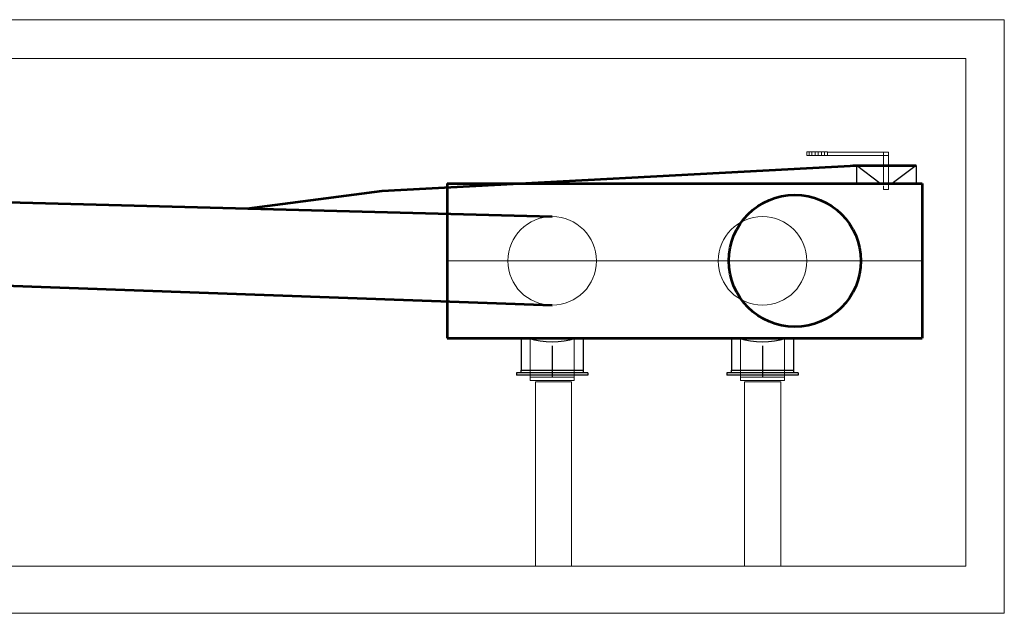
# Model space of a CAD drawing. Header units: metres. Extents: x 6538042 to 13082743, y 6022817 to 12049805.
# Tile 53 of 92: x 6539553 to 6539598, y 6024287 to 6024314. Entities that reach past the tile are written whole.
import ezdxf
from ezdxf.lldxf.tags import DXFTag

# ---------------------------------------------------------------- set-up
doc = ezdxf.new("R2010")
doc.units = ezdxf.units.M
doc.header["$MEASUREMENT"] = 0
doc.layers.add('A400WW9_1', color=7, linetype='CONTINUOUS')
doc.layers.add('Default', color=7, linetype='CONTINUOUS')
for name, color, linetype, lineweight in [('d-komora scian', 7, 'CONTINUOUS', 40), ('d-komora zawory', 7, 'CONTINUOUS', 13), ('d-opis', 7, 'CONTINUOUS', 18), ('d-powrot', 5, 'CONTINUOUS', 53), ('d-sciany komory', 7, 'CONTINUOUS', 30), ('d-zasilanie', 1, 'CONTINUOUS', 53)]:
    doc.layers.add(name, color=color, linetype=linetype, lineweight=lineweight)
tags = doc.linetypes.add('CENTER2', pattern=[28.575, 19.05, -3.175, 3.175, -3.175]).pattern_tags.tags
tags[10:11] = [DXFTag(74, 4), DXFTag(75, 0), DXFTag(340, '0'), DXFTag(46, 0.0), DXFTag(50, 0.0), DXFTag(44, 0.0), DXFTag(45, 0.0)]
tags[8:9] = [DXFTag(74, 4), DXFTag(75, 0), DXFTag(340, '0'), DXFTag(46, 0.0), DXFTag(50, 0.0), DXFTag(44, 0.0), DXFTag(45, 0.0)]
tags[6:7] = [DXFTag(74, 4), DXFTag(75, 0), DXFTag(340, '0'), DXFTag(46, 0.0), DXFTag(50, 0.0), DXFTag(44, 0.0), DXFTag(45, 0.0)]
tags[4:5] = [DXFTag(74, 4), DXFTag(75, 0), DXFTag(340, '0'), DXFTag(46, 0.0), DXFTag(50, 0.0), DXFTag(44, 0.0), DXFTag(45, 0.0)]

msp = doc.modelspace()

# ---------------------------------------------------------------- linework, layer by layer
at = {"layer": 'A400WW9_1', "color": 7, "linetype": 'Continuous'}
for p, q in [((6539575.87077, 6024299.29301), (6539575.87077, 6024297.84709)), ((6539578.66629, 6024299.29301), (6539578.66629, 6024297.84709)), ((6539585.36858, 6024299.29301), (6539585.36858, 6024297.84709)), ((6539588.1641, 6024299.29301), (6539588.1641, 6024297.84709)), ((6539575.65573, 6024297.73957), (6539575.65573, 6024297.63205)), ((6539578.88133, 6024297.73957), (6539575.65573, 6024297.73957)), ((6539578.88133, 6024297.63205), (6539575.65573, 6024297.63205)), ((6539575.87077, 6024297.84709), (6539578.66629, 6024297.84709)), ((6539575.87077, 6024297.73957), (6539575.87077, 6024297.84709)), ((6539578.66629, 6024297.84709), (6539578.66629, 6024297.73957)), ((6539578.88133, 6024297.73957), (6539578.88133, 6024297.63205)), ((6539585.15354, 6024297.73957), (6539585.15354, 6024297.63205)), ((6539588.37914, 6024297.73957), (6539585.15354, 6024297.73957)), ((6539588.37914, 6024297.63205), (6539585.15354, 6024297.63205)), ((6539585.36858, 6024297.84709), (6539588.1641, 6024297.84709)), ((6539585.36858, 6024297.73957), (6539585.36858, 6024297.84709)), ((6539588.1641, 6024297.84709), (6539588.1641, 6024297.73957)), ((6539588.37914, 6024297.73957), (6539588.37914, 6024297.63205))]:
    msp.add_line(p, q, dxfattribs=at)
for centre in [(6539577.26853, 6024302.79301), (6539586.76634, 6024302.79301)]:
    msp.add_arc(centre, 3.65783, 253.107472, 286.892528, dxfattribs=at)
at = {"layer": 'd-komora scian', "linetype": 'Continuous', "lineweight": 13}
for p, q in [((6539576.26853, 6024299.261), (6539576.26853, 6024297.38703)), ((6539576.26853, 6024299.261), (6539578.26853, 6024299.261)), ((6539578.26853, 6024299.261), (6539578.26853, 6024297.38703)), ((6539585.76634, 6024299.261), (6539585.76634, 6024297.38703)), ((6539585.76634, 6024299.261), (6539587.76634, 6024299.261)), ((6539587.76634, 6024299.261), (6539587.76634, 6024297.38703)), ((6539576.26853, 6024297.38703), (6539578.26853, 6024297.38703)), ((6539585.76634, 6024297.38703), (6539587.76634, 6024297.38703))]:
    msp.add_line(p, q, dxfattribs=at)
for points in [[(6539576.26853, 6024297.38703), (6539578.26853, 6024297.38703), (6539578.26853, 6024297.53819), (6539576.26853, 6024297.53819)], [(6539585.76634, 6024297.38703), (6539587.76634, 6024297.38703), (6539587.76634, 6024297.53819), (6539585.76634, 6024297.53819)]]:
    msp.add_lwpolyline(points, close=True, dxfattribs=at)
at = {"layer": 'd-komora zawory', "linetype": 'Continuous'}
for p, q in [((6539597.68427, 6024313.6911), (6539597.68427, 6024286.86641)), ((6539595.94816, 6024311.94194), (6539595.94816, 6024289.00287)), ((6539588.87164, 6024307.71468), (6539588.87164, 6024307.55244)), ((6539589.00055, 6024307.71468), (6539589.00055, 6024307.55244)), ((6539589.14426, 6024307.71468), (6539589.14426, 6024307.55244)), ((6539589.27528, 6024307.71468), (6539589.27528, 6024307.55244)), ((6539589.42322, 6024307.71468), (6539589.42322, 6024307.55244)), ((6539589.57115, 6024307.71468), (6539589.57115, 6024307.55244))]:
    msp.add_line(p, q, dxfattribs=at)
for points in [[(6539589.70052, 6024307.55244), (6539588.77506, 6024307.55244), (6539588.77506, 6024307.71468), (6539589.70052, 6024307.71468)], [(6539592.45025, 6024307.55244), (6539589.70052, 6024307.55244), (6539589.70052, 6024307.70591), (6539592.45025, 6024307.70591)]]:
    msp.add_lwpolyline(points, close=True, dxfattribs=at)
msp.add_lwpolyline([(6539592.23453, 6024306.29301), (6539592.23453, 6024307.70591), (6539592.45025, 6024307.70591), (6539592.45025, 6024306.01544), (6539592.23453, 6024306.01544), (6539592.23453, 6024306.1785)], dxfattribs=at)
at = {"layer": 'd-opis', "linetype": 'Continuous'}
for p, q in [((6539508.0327, 6024313.6911), (6539597.68427, 6024313.6911)), ((6539540.80681, 6024311.94194), (6539595.94816, 6024311.94194)), ((6539540.80681, 6024289.00287), (6539595.94816, 6024289.00287)), ((6539508.0327, 6024286.86641), (6539597.68427, 6024286.86641))]:
    msp.add_line(p, q, dxfattribs=at)
at = {"layer": 'd-opis'}
msp.add_line((6539572.53384, 6024302.79301), (6539593.982, 6024302.79301), dxfattribs=at)
for points in [[(6539576.50957, 6024297.32716), (6539578.14189, 6024297.32716), (6539578.14189, 6024289.00287), (6539576.50957, 6024289.00287)], [(6539585.96074, 6024297.32114), (6539587.59307, 6024297.32114), (6539587.59307, 6024289.00287), (6539585.96074, 6024289.00287)]]:
    msp.add_lwpolyline(points, close=True, dxfattribs=at)
for centre in [(6539577.26853, 6024302.79301), (6539586.76634, 6024302.79301)]:
    msp.add_circle(centre, 2, dxfattribs=at)
at = {"layer": 'd-powrot'}
for p, q in [((6539590.84566, 6024307.1032), (6539591.01117, 6024307.1032)), ((6539529.19838, 6024306.05493), (6539577.26853, 6024304.79301)), ((6539572.53384, 6024306.29301), (6539593.982, 6024306.29301)), ((6539572.53384, 6024306.29301), (6539572.53384, 6024299.29301)), ((6539593.982, 6024306.29301), (6539593.982, 6024299.29301)), ((6539529.20029, 6024302.50414), (6539577.26853, 6024300.79301)), ((6539572.53384, 6024299.29301), (6539591.40925, 6024299.29301)), ((6539572.53384, 6024299.29301), (6539591.40925, 6024299.29301)), ((6539591.40925, 6024299.29301), (6539593.982, 6024299.29301))]:
    msp.add_line(p, q, dxfattribs=at)
msp.add_circle((6539588.22597, 6024302.79416), 2.98212, dxfattribs=at)
at = {"layer": 'd-sciany komory'}
for p, q in [((6539591.01117, 6024307.1032), (6539591.01117, 6024306.29301)), ((6539592.08303, 6024306.29301), (6539591.01117, 6024307.1032)), ((6539593.71075, 6024307.1032), (6539592.61717, 6024306.29301)), ((6539593.71075, 6024307.1032), (6539593.71075, 6024306.29301))]:
    msp.add_line(p, q, dxfattribs=at)
at = {"layer": 'd-zasilanie'}
for p, q in [((6539569.58882, 6024305.95866), (6539591.01117, 6024307.1032)), ((6539590.84566, 6024307.1032), (6539593.71075, 6024307.1032)), ((6539591.01117, 6024307.1032), (6539593.71075, 6024307.1032)), ((6539563.49685, 6024305.15454), (6539569.58882, 6024305.95866))]:
    msp.add_line(p, q, dxfattribs=at)
at = {"layer": 'Default', "color": 7, "linetype": 'CENTER2'}
for p, q in [((6539577.26853, 6024298.95296), (6539577.26853, 6024297.54603)), ((6539586.76634, 6024298.95296), (6539586.76634, 6024297.54603))]:
    msp.add_line(p, q, dxfattribs=at)

doc.saveas('drawing.dxf')
